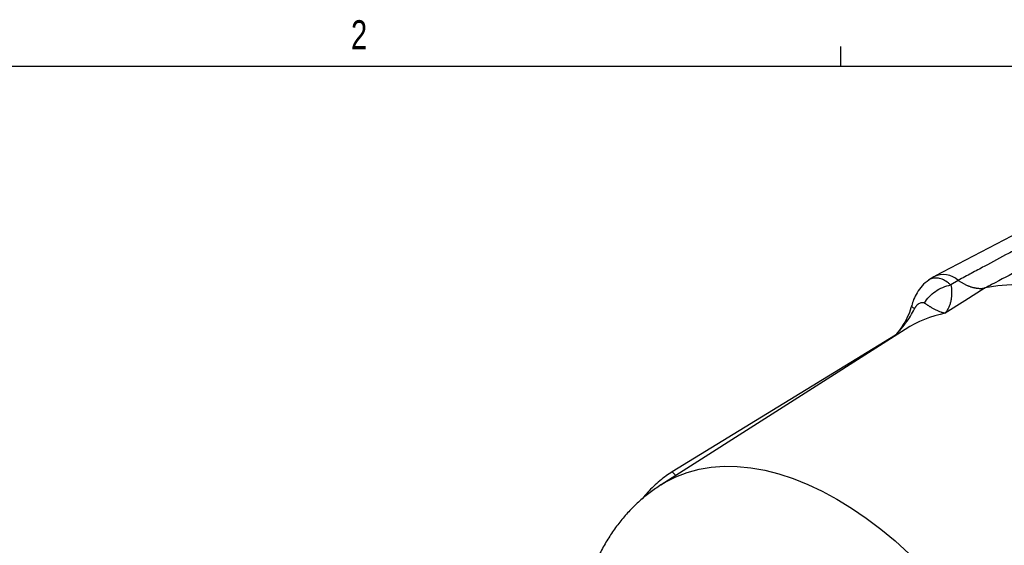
# Model space of a CAD drawing. Header units: inches. Extents: x 0.3 to 34.1, y 0.2 to 21.7.
# Tile 34 of 36: x 25.9 to 30.1, y 19.3 to 21.6. Entities that reach past the tile are written whole.
import ezdxf

# ---------------------------------------------------------------- set-up
doc = ezdxf.new("R2010")
doc.units = ezdxf.units.IN
doc.header["$MEASUREMENT"] = 0
doc.layers.add('SLD-0', color=7, linetype='Continuous', lineweight=25)
doc.styles.add('SLDTEXTSTYLE0', font='TXT', dxfattribs={"width": 0.75})

msp = doc.modelspace()

# ---------------------------------------------------------------- linework, layer by layer
at = {"color": 7, "linetype": 'Continuous', "lineweight": 25}
for p, q in [((30.6227, 20.9348), (29.8028, 20.5071)), ((29.7983, 20.5045), (29.7751, 20.4898)), ((29.9029, 20.4893), (29.8711, 20.4695)), ((30.0192, 20.4568), (29.9318, 20.4016)), ((29.9318, 20.4016), (29.8474, 20.3484)), ((29.6751, 20.2785), (28.6239, 19.6101)), ((29.6323, 20.2534), (28.6721, 19.6663)), ((28.6875, 19.6506), (28.6721, 19.6663))]:
    msp.add_line(p, q, dxfattribs=at)
at = {"color": 7, "linetype": 'Continuous', "lineweight": 25, "flags": 128}
msp.add_lwpolyline([(31.247, 19.748), (31.1921, 19.8202), (31.1351, 19.8898), (31.0764, 19.9564), (31.0161, 20.0198), (30.9544, 20.0798), (30.8915, 20.1362), (30.8277, 20.1886), (30.7632, 20.2371), (30.6983, 20.2813), (30.6331, 20.3212), (30.5679, 20.3566), (30.503, 20.3873), (30.4385, 20.4133), (30.3747, 20.4345), (30.3119, 20.4507), (30.2502, 20.462), (30.1898, 20.4682), (30.1311, 20.4694), (30.0741, 20.4656), (30.0192, 20.4568)], dxfattribs=at)
at = {"color": 8, "linetype": 'Continuous', "lineweight": 25, "flags": 128}
msp.add_lwpolyline([(28.6231, 19.6096), (28.6419, 19.621), (28.6878, 19.6445), (28.7363, 19.6631), (28.7872, 19.677), (28.8402, 19.686), (28.8952, 19.69), (28.952, 19.6892), (29.0103, 19.6834), (29.07, 19.6727), (29.1308, 19.6572), (29.1925, 19.6369), (29.255, 19.6118), (29.3178, 19.5821), (29.381, 19.5479), (29.4441, 19.5092), (29.5069, 19.4664), (29.5694, 19.4193), (29.6311, 19.3684), (29.6919, 19.3137)], dxfattribs=at)
at = {"color": 7, "linetype": 'Continuous', "lineweight": 25}
msp.add_arc((29.8394, 20.4197), 0.0942, 47.5829, 115.8447, dxfattribs=at)
at = {"color": 8, "linetype": 'Continuous', "lineweight": 25}
msp.add_arc((29.9546, 19.8371), 0.5225, 101.8452, 122.3449, dxfattribs=at)
at = {"color": 7, "linetype": 'Continuous', "lineweight": 25}
for points, knots in [([(30.7045, 20.9183), (30.7004, 20.9161), (30.6962, 20.9139), (30.6879, 20.9094), (30.6837, 20.9072), (30.6709, 20.9003), (30.6443, 20.886), (30.5956, 20.86), (30.5476, 20.8343), (30.5199, 20.8194), (30.5088, 20.8134), (30.5032, 20.8104), (30.4861, 20.8013), (30.4623, 20.7885), (30.4338, 20.7733), (30.4164, 20.7639), (30.4097, 20.7603), (30.4054, 20.758), (30.4033, 20.757), (30.3853, 20.7473), (30.3582, 20.7328), (30.3357, 20.7208), (30.3186, 20.7116), (30.3128, 20.7085), (30.301, 20.7022), (30.2711, 20.6862), (30.2264, 20.6623), (30.1827, 20.6388), (30.152, 20.6225), (30.136, 20.6139), (30.0863, 20.5873), (30.0335, 20.5591), (29.9688, 20.5245), (29.9407, 20.5095), (29.9219, 20.4994), (29.9125, 20.4944), (29.9029, 20.4893)], [0, 0, 0, 0, 0.015625, 0.015625, 0.03125, 0.03125, 0.0625, 0.125, 0.1875, 0.203125, 0.203125, 0.21875, 0.21875, 0.25, 0.28125, 0.296875, 0.304688, 0.304688, 0.3125, 0.3125, 0.375, 0.4375, 0.4375, 0.46875, 0.46875, 0.5, 0.625, 0.6875, 0.6875, 0.75, 0.75, 0.875, 0.9375, 0.96875, 0.96875, 1, 1, 1, 1]), ([(30.8283, 20.8816), (30.8214, 20.8779), (30.8143, 20.8743), (30.7557, 20.8435), (30.6923, 20.8102), (30.5892, 20.756), (30.5495, 20.7352), (30.4851, 20.7014), (30.4603, 20.6884), (30.3859, 20.6493), (30.3363, 20.6233), (30.2074, 20.5556), (30.1281, 20.5139), (30.0377, 20.4665), (30.0285, 20.4616), (30.0192, 20.4568)], [-8.633599, -8.633599, -8.633599, -8.633599, -8.487416, -8.487416, -7.429313, -7.429313, -6.900262, -6.900262, -6.05378, -6.05378, -4.699409, -4.699409, -3.196904, -3.196904, -3.028124, -3.028124, -3.028124, -3.028124]), ([(29.7763, 20.4904), (29.7662, 20.4828), (29.7471, 20.4683), (29.726, 20.4384), (29.7108, 20.4083), (29.7052, 20.3894), (29.7026, 20.3808)], [0, 0, 0, 0, 0.300438, 0.569894, 0.803351, 1, 1, 1, 1]), ([(29.9029, 20.4893), (29.9046, 20.4881), (29.908, 20.4858), (29.9131, 20.4826), (29.9182, 20.4795), (29.9233, 20.4766), (29.9284, 20.4739), (29.9335, 20.4713), (29.9386, 20.4689), (29.9437, 20.4667), (29.9487, 20.4647), (29.9537, 20.4629), (29.9587, 20.4612), (29.9637, 20.4597), (29.9686, 20.4584), (29.9735, 20.4573), (29.9783, 20.4564), (29.9831, 20.4557), (29.9879, 20.4552), (29.9925, 20.4548), (29.9972, 20.4547), (30.0017, 20.4547), (30.0062, 20.4549), (30.0106, 20.4553), (30.015, 20.4559), (30.0178, 20.4565), (30.0192, 20.4568)], [0, 0, 0, 0, 0.041666, 0.083332, 0.124998, 0.166665, 0.208333, 0.250001, 0.291668, 0.333335, 0.375001, 0.416666, 0.458329, 0.499992, 0.541655, 0.583318, 0.624984, 0.66665, 0.708318, 0.749987, 0.791656, 0.833326, 0.874995, 0.916663, 0.958332, 1, 1, 1, 1]), ([(29.7585, 20.3917), (29.7685, 20.4104), (29.801, 20.4458), (29.8479, 20.4653), (29.8711, 20.4695)], [0, 0, 0, 0, 0.5, 0.9999998, 0.9999998, 0.9999998, 0.9999998]), ([(29.8711, 20.4695), (29.8731, 20.4601), (29.8742, 20.4509), (29.8749, 20.4343), (29.8747, 20.4268), (29.8736, 20.4151), (29.8731, 20.4107), (29.8718, 20.4039), (29.8713, 20.4013), (29.8695, 20.3937), (29.8681, 20.3888), (29.8639, 20.3767), (29.8608, 20.3698), (29.8543, 20.358), (29.8509, 20.3529), (29.8474, 20.3484)], [-0.001686, -0.001686, -0.001686, -0.001686, 0.294721, 0.294721, 0.561906, 0.561906, 0.728896, 0.728896, 0.833265, 0.833265, 1.042003, 1.042003, 1.375984, 1.375984, 1.668217, 1.668217, 1.668217, 1.668217]), ([(29.7148, 20.3665), (29.7152, 20.3673), (29.716, 20.3688), (29.7172, 20.3711), (29.7185, 20.3732), (29.7199, 20.3754), (29.7214, 20.3774), (29.7233, 20.3798), (29.7255, 20.3824), (29.7282, 20.3851), (29.7311, 20.3875), (29.735, 20.3903), (29.74, 20.3929), (29.7451, 20.3942), (29.749, 20.3946), (29.7516, 20.3944), (29.7542, 20.3939), (29.7557, 20.3932), (29.7565, 20.3929)], [0, 0, 0, 0, 0.034106, 0.069301, 0.105715, 0.143465, 0.182656, 0.22338, 0.287438, 0.353577, 0.421831, 0.490334, 0.627608, 0.763106, 0.826478, 0.886876, 0.944602, 1, 1, 1, 1]), ([(29.7565, 20.3929), (29.7568, 20.3927), (29.7575, 20.3924), (29.7582, 20.3919), (29.7585, 20.3917)], [0, 0, 0, 0, 0.50893, 1, 1, 1, 1]), ([(29.7585, 20.3917), (29.7597, 20.3909), (29.7621, 20.3891), (29.7656, 20.3867), (29.7691, 20.3842), (29.7727, 20.3819), (29.7763, 20.3795), (29.7799, 20.3773), (29.7862, 20.3734), (29.7952, 20.3683), (29.8062, 20.3628), (29.8171, 20.3579), (29.8257, 20.3546), (29.8326, 20.3523), (29.8374, 20.3509), (29.8424, 20.3495), (29.8456, 20.3488), (29.8474, 20.3484)], [0, 0, 0, 0, 0.030015, 0.061031, 0.093053, 0.126085, 0.160131, 0.195194, 0.231277, 0.34843, 0.47859, 0.599424, 0.737096, 0.79918, 0.868491, 0.925015, 1, 1, 1, 1]), ([(29.7029, 20.3817), (29.6985, 20.3681), (29.6895, 20.3395), (29.6666, 20.2987), (29.6453, 20.2674), (29.6311, 20.2521), (29.6276, 20.2483)], [0, 0, 0, 0, 0.276873, 0.577755, 0.896468, 1, 1, 1, 1]), ([(28.6721, 19.6663), (28.6633, 19.6606), (28.6457, 19.6493), (28.6184, 19.6277), (28.5916, 19.6037), (28.5665, 19.578), (28.5497, 19.5592), (28.5425, 19.5495), (28.5419, 19.5486)], [0, 0, 0, 0, 0.196128, 0.392255, 0.588383, 0.78451, 0.980638, 1, 1, 1, 1]), ([(28.6228, 19.6093), (28.6073, 19.599), (28.5757, 19.5778), (28.5314, 19.541), (28.4893, 19.5002), (28.4503, 19.4557), (28.4145, 19.4078), (28.3821, 19.3564), (28.3569, 19.3103), (28.3441, 19.2806), (28.3396, 19.27)], [0, 0, 0, 0, 0.125242, 0.25591, 0.386972, 0.518889, 0.652096, 0.786987, 0.923892, 1, 1, 1, 1])]:
    msp.add_open_spline(points, degree=3, knots=knots, dxfattribs=at)
at = {"color": 8, "linetype": 'Continuous', "lineweight": 25}
for points, knots in [([(29.8605, 20.4784), (29.8534, 20.4832), (29.839, 20.4928), (29.8171, 20.4993), (29.7963, 20.4988), (29.7819, 20.4952), (29.7758, 20.4898), (29.775, 20.4892)], [0, 0, 0, 0, 0.237636, 0.477639, 0.720232, 0.965622, 1, 1, 1, 1]), ([(29.6309, 20.2503), (29.6378, 20.2579), (29.6537, 20.2754), (29.6762, 20.3038), (29.698, 20.3346), (29.7093, 20.3561), (29.7148, 20.3665)], [0, 0, 0, 0, 0.2153791, 0.4951908, 0.7563058, 1, 1, 1, 1]), ([(29.7148, 20.3665), (29.7103, 20.3699), (29.7025, 20.3758), (29.7035, 20.3799), (29.7039, 20.3816)], [0, 0, 0, 0, 0.579544, 1, 1, 1, 1])]:
    msp.add_open_spline(points, degree=3, knots=knots, dxfattribs=at)
at = {"color": 7, "linetype": 'Continuous', "lineweight": 25}
msp.add_open_spline([(29.8711, 20.4695), (29.8677, 20.4727), (29.8641, 20.4757), (29.8605, 20.4784)], degree=3, dxfattribs=at)
at = {"layer": 'SLD-0'}
for p, q in [((29.3979, 21.4106), (29.3979, 21.4954)), ((0.5229, 21.4106), (33.5229, 21.4106))]:
    msp.add_line(p, q, dxfattribs=at)

# ---------------------------------------------------------------- texts
at = {"color": 7, "linetype": 'Continuous', "lineweight": 0, "insert": (27.2892, 21.608), "char_height": 0.125, "attachment_point": 1, "style": 'SLDTEXTSTYLE0'}
msp.add_mtext('2', dxfattribs=at)

doc.saveas('drawing.dxf')
